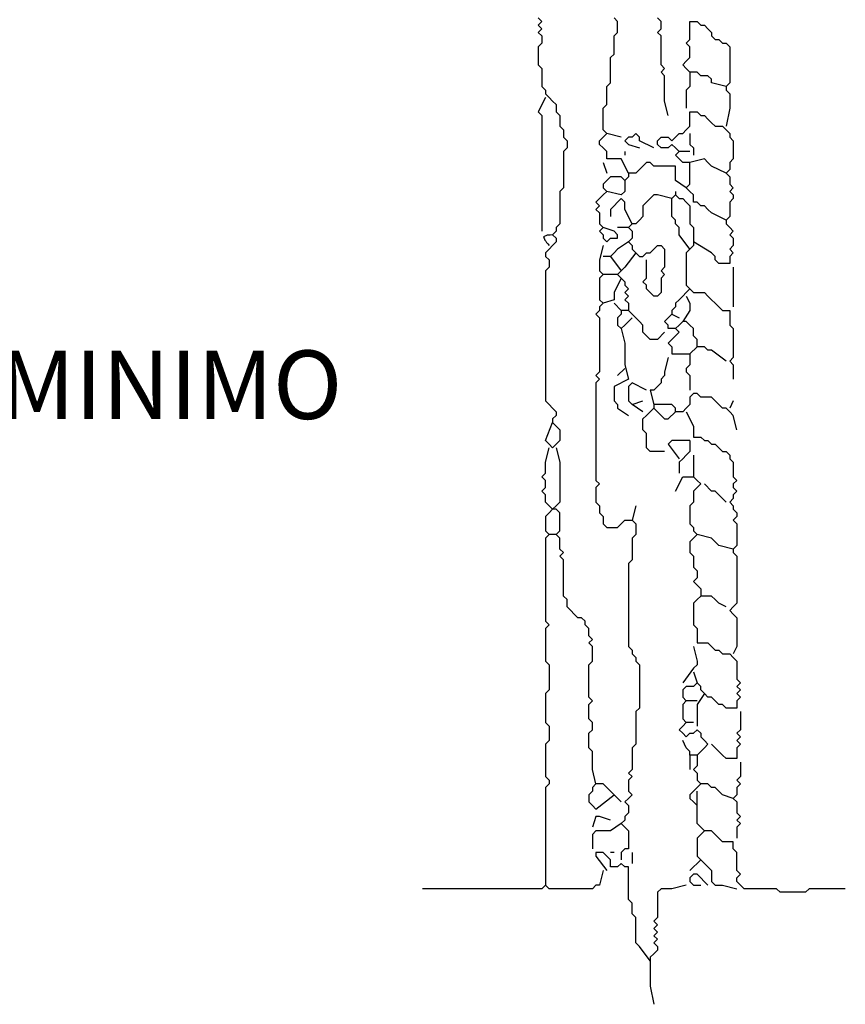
# Model space of a CAD drawing. Header units: metres. Extents: x 3221 to 4131, y 3282 to 4239.
# Tile 25 of 84: x 3272.71 to 3274.47, y 4218.23 to 4220.32. Entities that reach past the tile are written whole.
import ezdxf

# ---------------------------------------------------------------- set-up
doc = ezdxf.new("R2010")
doc.units = ezdxf.units.M
doc.styles.get("Standard").update_dxf_attribs({"font": 'arial.ttf'})

msp = doc.modelspace()

# ---------------------------------------------------------------- linework, layer by layer
for points in [[(3273.8171, 4220.3268), (3273.8248, 4220.3191), (3273.8171, 4220.3114), (3273.8248, 4220.3037), (3273.8171, 4220.296), (3273.8248, 4220.2883), (3273.8248, 4220.2806), (3273.8248, 4220.2729), (3273.8171, 4220.2652), (3273.8171, 4220.2575), (3273.8171, 4220.2498), (3273.8171, 4220.2422), (3273.8171, 4220.2345), (3273.8171, 4220.2268), (3273.8248, 4220.2191), (3273.8248, 4220.2114), (3273.8248, 4220.2037), (3273.8248, 4220.196), (3273.8248, 4220.1883), (3273.8248, 4220.1806), (3273.8325, 4220.1729), (3273.8325, 4220.1652), (3273.8402, 4220.1575), (3273.8478, 4220.1498), (3273.8555, 4220.1422), (3273.8555, 4220.1345), (3273.8555, 4220.1268), (3273.8632, 4220.1191), (3273.8632, 4220.1114), (3273.8632, 4220.1037), (3273.8632, 4220.096), (3273.8709, 4220.0883), (3273.8709, 4220.0806), (3273.8709, 4220.0729), (3273.8786, 4220.0652), (3273.8786, 4220.0575), (3273.8786, 4220.0498), (3273.8709, 4220.0422), (3273.8709, 4220.0345), (3273.8709, 4220.0268), (3273.8709, 4220.0191), (3273.8709, 4220.0114), (3273.8709, 4220.0037), (3273.8709, 4219.996), (3273.8709, 4219.9883), (3273.8709, 4219.9806), (3273.8709, 4219.9729), (3273.8709, 4219.9652), (3273.8632, 4219.9575), (3273.8632, 4219.9498), (3273.8632, 4219.9422), (3273.8632, 4219.9345), (3273.8632, 4219.9268), (3273.8632, 4219.9191), (3273.8632, 4219.9114), (3273.8632, 4219.9037), (3273.8632, 4219.896), (3273.8632, 4219.8883), (3273.8555, 4219.8806), (3273.8555, 4219.8729), (3273.8478, 4219.8652), (3273.8555, 4219.8575), (3273.8555, 4219.8498), (3273.8478, 4219.8422), (3273.8402, 4219.8345), (3273.8325, 4219.8268), (3273.8325, 4219.8191), (3273.8402, 4219.8114), (3273.8402, 4219.8037), (3273.8402, 4219.796), (3273.8325, 4219.7883), (3273.8325, 4219.7806), (3273.8325, 4219.7729), (3273.8325, 4219.7652), (3273.8325, 4219.7575), (3273.8325, 4219.7498), (3273.8325, 4219.7422), (3273.8325, 4219.7345), (3273.8325, 4219.7268), (3273.8325, 4219.7191), (3273.8325, 4219.7114), (3273.8325, 4219.7037), (3273.8325, 4219.696), (3273.8325, 4219.6883), (3273.8325, 4219.6806), (3273.8325, 4219.6729), (3273.8325, 4219.6652), (3273.8325, 4219.6575), (3273.8325, 4219.6498), (3273.8325, 4219.6422), (3273.8325, 4219.6345), (3273.8325, 4219.6268), (3273.8325, 4219.6191), (3273.8325, 4219.6114), (3273.8325, 4219.6037), (3273.8325, 4219.596), (3273.8325, 4219.5883), (3273.8325, 4219.5806), (3273.8325, 4219.5729), (3273.8325, 4219.5652), (3273.8325, 4219.5575), (3273.8325, 4219.5498), (3273.8325, 4219.5422), (3273.8325, 4219.5345), (3273.8325, 4219.5268), (3273.8325, 4219.5191), (3273.8325, 4219.5114), (3273.8402, 4219.5037), (3273.8478, 4219.496), (3273.8555, 4219.4883), (3273.8555, 4219.4806), (3273.8478, 4219.4729), (3273.8478, 4219.4652), (3273.8555, 4219.4575), (3273.8632, 4219.4498), (3273.8632, 4219.4422), (3273.8632, 4219.4345), (3273.8632, 4219.4268), (3273.8555, 4219.4191), (3273.8478, 4219.4114), (3273.8402, 4219.4191), (3273.8325, 4219.4268), (3273.8478, 4219.4652)], [(3274.0094, 4219.996), (3273.994, 4220.0268), (3273.9863, 4220.0268), (3273.9786, 4220.0268), (3273.9709, 4220.0268), (3273.9632, 4220.0268), (3273.9632, 4220.0345), (3273.9632, 4220.0422), (3273.9555, 4220.0498), (3273.9478, 4220.0575), (3273.9478, 4220.0652), (3273.9555, 4220.0729), (3273.9632, 4220.0806), (3273.9555, 4220.0883), (3273.9555, 4220.096), (3273.9555, 4220.1037), (3273.9555, 4220.1114), (3273.9555, 4220.1191), (3273.9555, 4220.1268), (3273.9555, 4220.1345), (3273.9632, 4220.1422), (3273.9632, 4220.1498), (3273.9632, 4220.1575), (3273.9632, 4220.1652), (3273.9632, 4220.1729), (3273.9632, 4220.1806), (3273.9709, 4220.1883), (3273.9709, 4220.196), (3273.9709, 4220.2037), (3273.9709, 4220.2114), (3273.9709, 4220.2191), (3273.9709, 4220.2268), (3273.9709, 4220.2345), (3273.9709, 4220.2422), (3273.9786, 4220.2498), (3273.9786, 4220.2575), (3273.9786, 4220.2652), (3273.9786, 4220.2729), (3273.9786, 4220.2806), (3273.9786, 4220.2883), (3273.9863, 4220.296), (3273.9863, 4220.3037), (3273.9863, 4220.3114), (3273.9863, 4220.3191), (3273.9786, 4220.3268)], [(3274.094, 4220.1191), (3274.0863, 4220.1498), (3274.0863, 4220.1575), (3274.0863, 4220.1652), (3274.0863, 4220.1729), (3274.0863, 4220.1806), (3274.0863, 4220.1883), (3274.0863, 4220.196), (3274.0863, 4220.2037), (3274.0786, 4220.2114), (3274.0863, 4220.2191), (3274.0786, 4220.2268), (3274.0786, 4220.2345), (3274.0786, 4220.2422), (3274.0786, 4220.2498), (3274.0786, 4220.2575), (3274.0786, 4220.2652), (3274.0786, 4220.2729), (3274.0786, 4220.2806), (3274.0786, 4220.2883), (3274.0709, 4220.296), (3274.0786, 4220.3037), (3274.0786, 4220.3114), (3274.0786, 4220.3191), (3274.0709, 4220.3268)], [(3274.2171, 4220.1806), (3274.1863, 4220.1883), (3274.1863, 4220.196), (3274.1786, 4220.2037), (3274.1709, 4220.2037), (3274.1632, 4220.2037), (3274.1555, 4220.2114), (3274.1478, 4220.2114), (3274.1402, 4220.2114), (3274.1325, 4220.2191), (3274.1248, 4220.2268), (3274.1325, 4220.2345), (3274.1402, 4220.2422), (3274.1402, 4220.2498), (3274.1402, 4220.2575), (3274.1402, 4220.2652), (3274.1325, 4220.2729), (3274.1402, 4220.2806), (3274.1402, 4220.2883), (3274.1402, 4220.296), (3274.1402, 4220.3037), (3274.1402, 4220.3114), (3274.1402, 4220.3191), (3274.1478, 4220.3191), (3274.1555, 4220.3191), (3274.1632, 4220.3114), (3274.1709, 4220.3114), (3274.1786, 4220.3037), (3274.1863, 4220.296), (3274.1863, 4220.2883), (3274.194, 4220.2806), (3274.2017, 4220.2806), (3274.2094, 4220.2729), (3274.2171, 4220.2729), (3274.2248, 4220.2652), (3274.2248, 4220.2575), (3274.2248, 4220.2498), (3274.2248, 4220.2422), (3274.2248, 4220.2345), (3274.2248, 4220.2268), (3274.2248, 4220.2191), (3274.2248, 4220.2114), (3274.2248, 4220.2037), (3274.2248, 4220.196), (3274.2248, 4220.1883), (3274.2171, 4220.1806), (3274.2171, 4220.1729), (3274.2248, 4220.1652), (3274.2248, 4220.1575), (3274.2248, 4220.1498), (3274.2248, 4220.1422), (3274.2248, 4220.1345), (3274.2171, 4220.096)], [(3274.1402, 4220.2114), (3274.1402, 4220.1806), (3274.1325, 4220.1729), (3274.1325, 4220.1652), (3274.1325, 4220.1345)], [(3273.8325, 4220.1575), (3273.8171, 4220.1268), (3273.8248, 4220.1191), (3273.8248, 4220.1114), (3273.8248, 4220.1037), (3273.8248, 4220.096), (3273.8248, 4220.0883), (3273.8248, 4220.0806), (3273.8248, 4220.0729), (3273.8248, 4220.0652), (3273.8248, 4220.0575), (3273.8248, 4220.0498), (3273.8248, 4220.0422), (3273.8248, 4220.0345), (3273.8248, 4220.0268), (3273.8248, 4220.0191), (3273.8248, 4220.0114), (3273.8248, 4220.0037), (3273.8248, 4219.996), (3273.8248, 4219.9883), (3273.8248, 4219.9806), (3273.8248, 4219.9729), (3273.8248, 4219.9652), (3273.8248, 4219.9575), (3273.8248, 4219.9498), (3273.8248, 4219.9422), (3273.8248, 4219.9345), (3273.8248, 4219.9268), (3273.8248, 4219.9191), (3273.8248, 4219.9114), (3273.8248, 4219.9037), (3273.8248, 4219.896), (3273.8248, 4219.8729)], [(3274.2171, 4219.896), (3274.1863, 4219.9114), (3274.1786, 4219.9191), (3274.1709, 4219.9268), (3274.1632, 4219.9268), (3274.1555, 4219.9345), (3274.1478, 4219.9345), (3274.1478, 4219.9422), (3274.1478, 4219.9498), (3274.1402, 4219.9575), (3274.1325, 4219.9652), (3274.1402, 4219.9729), (3274.1402, 4219.9806), (3274.1402, 4219.9883), (3274.1402, 4219.996), (3274.1402, 4220.0037), (3274.1402, 4220.0114), (3274.1402, 4220.0191), (3274.1325, 4220.0191), (3274.1248, 4220.0191), (3274.1171, 4220.0268), (3274.1094, 4220.0345), (3274.1171, 4220.0422), (3274.1094, 4220.0498), (3274.1017, 4220.0575), (3274.094, 4220.0498), (3274.0863, 4220.0498), (3274.0786, 4220.0498), (3274.0709, 4220.0575), (3274.0709, 4220.0652), (3274.0786, 4220.0729), (3274.0863, 4220.0729), (3274.094, 4220.0729), (3274.1017, 4220.0652), (3274.1094, 4220.0729), (3274.1171, 4220.0806), (3274.1248, 4220.0806), (3274.1325, 4220.0883), (3274.1402, 4220.096), (3274.1402, 4220.1037), (3274.1402, 4220.1114), (3274.1402, 4220.1191), (3274.1402, 4220.1268), (3274.1478, 4220.1268), (3274.1555, 4220.1268), (3274.1632, 4220.1191), (3274.1709, 4220.1191), (3274.1786, 4220.1114), (3274.1863, 4220.1037), (3274.194, 4220.096), (3274.2017, 4220.096), (3274.2094, 4220.096), (3274.2171, 4220.0883), (3274.2248, 4220.0806), (3274.2248, 4220.0729), (3274.2325, 4220.0652), (3274.2325, 4220.0575), (3274.2325, 4220.0498), (3274.2325, 4220.0422), (3274.2325, 4220.0345), (3274.2325, 4220.0268), (3274.2248, 4220.0191), (3274.2248, 4220.0114), (3274.2248, 4220.0037), (3274.2171, 4219.996), (3274.2248, 4219.9883), (3274.2248, 4219.9806), (3274.2248, 4219.9729), (3274.2325, 4219.9652), (3274.2248, 4219.9575), (3274.2325, 4219.9498), (3274.2325, 4219.9422), (3274.2248, 4219.9345), (3274.2248, 4219.9268), (3274.2248, 4219.9191), (3274.2248, 4219.9114), (3274.2248, 4219.9037), (3274.2171, 4219.896), (3274.2171, 4219.8883), (3274.2248, 4219.8806), (3274.2325, 4219.8729), (3274.2248, 4219.8652), (3274.2325, 4219.8575), (3274.2325, 4219.8498), (3274.2325, 4219.8422), (3274.2248, 4219.8345), (3274.2325, 4219.8268), (3274.2248, 4219.8191), (3274.2248, 4219.8114), (3274.2248, 4219.8037), (3274.2171, 4219.8037), (3274.2094, 4219.8037), (3274.2017, 4219.8037), (3274.194, 4219.8114), (3274.194, 4219.8191), (3274.1863, 4219.8268), (3274.1478, 4219.8498)], [(3273.994, 4220.0729), (3273.9632, 4220.0806)], [(3274.0632, 4220.0498), (3274.0325, 4220.0652), (3274.0325, 4220.0729), (3274.0248, 4220.0806), (3274.0171, 4220.0729), (3274.0094, 4220.0729), (3274.0017, 4220.0652), (3274.0094, 4220.0575), (3274.0325, 4220.0498)], [(3274.1402, 4220.0806), (3274.1402, 4220.0652), (3274.1402, 4220.0575), (3274.1478, 4220.0498), (3274.1478, 4220.0345)], [(3274.0017, 4220.0422), (3274.0017, 4220.0345)], [(3274.1402, 4220.0422), (3274.1171, 4220.0422)], [(3274.1325, 4219.9652), (3274.1094, 4219.9806), (3274.1094, 4219.9883), (3274.1094, 4219.996), (3274.1094, 4220.0037), (3274.1094, 4220.0114), (3274.1017, 4220.0114), (3274.094, 4220.0114), (3274.0863, 4220.0114), (3274.0786, 4220.0114), (3274.0709, 4220.0114), (3274.0632, 4220.0114), (3274.0555, 4220.0191), (3274.0478, 4220.0191), (3274.0402, 4220.0114), (3274.0325, 4220.0037), (3274.0248, 4219.996), (3274.0171, 4219.996), (3274.0094, 4219.996), (3274.0094, 4219.9883), (3274.0017, 4219.9806), (3273.994, 4219.9883), (3273.9863, 4219.9883), (3273.9786, 4219.9883), (3273.9709, 4219.9883), (3273.9632, 4219.9806), (3273.9555, 4219.9729), (3273.9555, 4219.9652), (3273.9632, 4219.9575), (3273.9555, 4219.9498), (3273.9478, 4219.9422), (3273.9402, 4219.9345), (3273.9478, 4219.9268), (3273.9402, 4219.9191), (3273.9478, 4219.9114), (3273.9478, 4219.9037), (3273.9478, 4219.896), (3273.9478, 4219.8883), (3273.9555, 4219.8806), (3273.9478, 4219.8729), (3273.9555, 4219.8652), (3273.9555, 4219.8575), (3273.9632, 4219.8498), (3273.9709, 4219.8575), (3273.9786, 4219.8575), (3273.9863, 4219.8575), (3273.9863, 4219.8652), (3273.9786, 4219.8729), (3273.9555, 4219.8806)], [(3273.9555, 4220.0191), (3273.9632, 4219.996)], [(3274.2171, 4219.996), (3274.1863, 4220.0114), (3274.1786, 4220.0191), (3274.1709, 4220.0268), (3274.1402, 4220.0191)], [(3274.0017, 4219.9806), (3274.0017, 4219.9575), (3273.994, 4219.9498), (3273.9632, 4219.9575)], [(3274.1094, 4219.9575), (3274.1094, 4219.9498)], [(3274.0171, 4219.8883), (3274.0017, 4219.9191), (3274.0017, 4219.9268), (3274.0017, 4219.9345), (3273.994, 4219.9422), (3273.9863, 4219.9345), (3273.9786, 4219.9268), (3273.9709, 4219.9191), (3273.9709, 4219.9037)], [(3274.1017, 4219.9422), (3274.0709, 4219.9498), (3274.0632, 4219.9498), (3274.0555, 4219.9422), (3274.0478, 4219.9345), (3274.0402, 4219.9268), (3274.0402, 4219.9191), (3274.0402, 4219.9114), (3274.0402, 4219.9037), (3274.0325, 4219.896), (3274.0248, 4219.8883), (3274.0171, 4219.8883), (3274.0094, 4219.8806), (3274.0171, 4219.8729), (3274.0171, 4219.8652), (3274.0171, 4219.8575), (3274.0094, 4219.8498), (3274.0171, 4219.8422), (3274.0171, 4219.8345), (3274.0248, 4219.8268), (3274.0325, 4219.8191), (3274.0402, 4219.8191), (3274.0478, 4219.8268), (3274.0555, 4219.8268), (3274.0632, 4219.8345), (3274.0709, 4219.8422), (3274.0786, 4219.8422), (3274.0863, 4219.8345), (3274.0863, 4219.8268), (3274.0863, 4219.8191), (3274.0863, 4219.8114), (3274.0863, 4219.8037), (3274.0863, 4219.796), (3274.0786, 4219.7883), (3274.0863, 4219.7806), (3274.0786, 4219.7729), (3274.0786, 4219.7652), (3274.0786, 4219.7575), (3274.0786, 4219.7498), (3274.0786, 4219.7422), (3274.0709, 4219.7345), (3274.0632, 4219.7345), (3274.0555, 4219.7422), (3274.0478, 4219.7498), (3274.0478, 4219.7575), (3274.0402, 4219.7652), (3274.0478, 4219.7729), (3274.0478, 4219.7806), (3274.0478, 4219.8114)], [(3274.1402, 4219.8345), (3274.1171, 4219.8652), (3274.1171, 4219.8729), (3274.1171, 4219.8806), (3274.1094, 4219.8883), (3274.1094, 4219.896), (3274.1017, 4219.9037), (3274.1017, 4219.9114), (3274.1017, 4219.9191), (3274.1017, 4219.9268), (3274.1017, 4219.9345), (3274.1017, 4219.9422), (3274.1094, 4219.9498), (3274.1171, 4219.9422), (3274.1248, 4219.9422), (3274.1325, 4219.9345), (3274.1402, 4219.9268), (3274.1402, 4219.9191), (3274.1402, 4219.9114), (3274.1402, 4219.9037), (3274.1402, 4219.896), (3274.1402, 4219.8883), (3274.1478, 4219.8806), (3274.1478, 4219.8729), (3274.1478, 4219.8652), (3274.1478, 4219.8575), (3274.1478, 4219.8498), (3274.1478, 4219.8422), (3274.1402, 4219.8345), (3274.1325, 4219.8268), (3274.1325, 4219.8191), (3274.1325, 4219.8114), (3274.1325, 4219.8037), (3274.1325, 4219.796), (3274.1325, 4219.7883), (3274.1325, 4219.7806), (3274.1325, 4219.7729), (3274.1325, 4219.7652), (3274.1325, 4219.7575), (3274.1402, 4219.7498), (3274.1478, 4219.7422), (3274.1555, 4219.7422), (3274.1632, 4219.7422), (3274.1709, 4219.7422), (3274.1786, 4219.7345), (3274.1863, 4219.7268), (3274.194, 4219.7191), (3274.2017, 4219.7114), (3274.2094, 4219.7037), (3274.2171, 4219.7037), (3274.2248, 4219.7037), (3274.2248, 4219.696), (3274.2248, 4219.6883), (3274.2248, 4219.6806), (3274.2248, 4219.6729), (3274.2325, 4219.6652), (3274.2325, 4219.6575), (3274.2325, 4219.6498), (3274.2325, 4219.6422), (3274.2325, 4219.6345), (3274.2325, 4219.6268), (3274.2325, 4219.6191), (3274.2325, 4219.6114), (3274.2325, 4219.6037), (3274.2248, 4219.596), (3274.2325, 4219.5883), (3274.2325, 4219.5806), (3274.2325, 4219.5729), (3274.2325, 4219.5575)], [(3274.0094, 4219.8806), (3273.9863, 4219.8806)], [(3273.8478, 4219.8652), (3273.8427, 4219.864), (3273.8389, 4219.864), (3273.8363, 4219.864), (3273.8337, 4219.8627), (3273.8299, 4219.8614), (3273.8286, 4219.8601), (3273.8299, 4219.8575), (3273.8312, 4219.8537), (3273.8337, 4219.8511), (3273.835, 4219.8486), (3273.8376, 4219.846), (3273.8402, 4219.8422)], [(3273.9555, 4219.8422), (3273.9478, 4219.8114), (3273.9478, 4219.8037), (3273.9478, 4219.796), (3273.9478, 4219.7883), (3273.9555, 4219.7806), (3273.9478, 4219.7729), (3273.9478, 4219.7652), (3273.9478, 4219.7575), (3273.9478, 4219.7498), (3273.9478, 4219.7422), (3273.9478, 4219.7345), (3273.9478, 4219.7268), (3273.9555, 4219.7191), (3273.9478, 4219.7114), (3273.9478, 4219.7037), (3273.9402, 4219.696), (3273.9478, 4219.6883), (3273.9478, 4219.6806), (3273.9478, 4219.6729), (3273.9478, 4219.6652), (3273.9478, 4219.6575), (3273.9478, 4219.6498), (3273.9478, 4219.6422), (3273.9478, 4219.6345), (3273.9478, 4219.6268), (3273.9478, 4219.6191), (3273.9478, 4219.6114), (3273.9478, 4219.6037), (3273.9478, 4219.596), (3273.9478, 4219.5883), (3273.9478, 4219.5806), (3273.9478, 4219.5729), (3273.9402, 4219.5652), (3273.9478, 4219.5575), (3273.9402, 4219.5498), (3273.9402, 4219.5422), (3273.9402, 4219.5345), (3273.9402, 4219.5268), (3273.9402, 4219.5191), (3273.9402, 4219.5114), (3273.9402, 4219.5037), (3273.9402, 4219.496), (3273.9402, 4219.4883), (3273.9402, 4219.4806), (3273.9402, 4219.4729), (3273.9402, 4219.4652), (3273.9402, 4219.4575), (3273.9402, 4219.4498), (3273.9402, 4219.4422), (3273.9402, 4219.4345), (3273.9402, 4219.4268), (3273.9402, 4219.4191), (3273.9402, 4219.4114), (3273.9402, 4219.4037), (3273.9402, 4219.396), (3273.9402, 4219.3883), (3273.9402, 4219.3806), (3273.9402, 4219.3729), (3273.9402, 4219.3652), (3273.9402, 4219.3575), (3273.9402, 4219.3498), (3273.9402, 4219.3422), (3273.9478, 4219.3345), (3273.9402, 4219.3268), (3273.9402, 4219.3191), (3273.9402, 4219.3114), (3273.9402, 4219.3037), (3273.9402, 4219.296), (3273.9478, 4219.2883), (3273.9478, 4219.2806), (3273.9478, 4219.2729), (3273.9555, 4219.2652), (3273.9555, 4219.2575), (3273.9555, 4219.2498), (3273.9632, 4219.2422), (3273.9709, 4219.2422), (3273.9786, 4219.2422), (3273.9863, 4219.2422), (3273.994, 4219.2498), (3274.0017, 4219.2575), (3274.0094, 4219.2575), (3274.0171, 4219.2575), (3274.0248, 4219.2498), (3274.0248, 4219.2422), (3274.0248, 4219.2345), (3274.0248, 4219.2268), (3274.0171, 4219.2191), (3274.0171, 4219.2114), (3274.0171, 4219.2037), (3274.0171, 4219.196), (3274.0171, 4219.1883), (3274.0171, 4219.1806), (3274.0171, 4219.1729), (3274.0094, 4219.1652), (3274.0094, 4219.1575), (3274.0094, 4219.1498), (3274.0094, 4219.1422), (3274.0094, 4219.1345), (3274.0094, 4219.1268), (3274.0094, 4219.1191), (3274.0094, 4219.1114), (3274.0094, 4219.1037), (3274.0094, 4219.096), (3274.0094, 4219.0883), (3274.0094, 4219.0806), (3274.0094, 4219.0729), (3274.0094, 4219.0652), (3274.0094, 4219.0575), (3274.0094, 4219.0498), (3274.0094, 4219.0422), (3274.0094, 4219.0345), (3274.0094, 4219.0268), (3274.0094, 4219.0191), (3274.0094, 4219.0114), (3274.0094, 4219.0037), (3274.0094, 4218.996), (3274.0094, 4218.9883), (3274.0171, 4218.9806), (3274.0171, 4218.9729), (3274.0248, 4218.9652), (3274.0248, 4218.9575), (3274.0325, 4218.9498), (3274.0325, 4218.9422), (3274.0325, 4218.9345), (3274.0325, 4218.9268), (3274.0325, 4218.9191), (3274.0325, 4218.9114), (3274.0325, 4218.9037), (3274.0325, 4218.896), (3274.0325, 4218.8883), (3274.0325, 4218.8806), (3274.0325, 4218.8729), (3274.0325, 4218.8652), (3274.0325, 4218.8575), (3274.0248, 4218.8498), (3274.0248, 4218.8422), (3274.0248, 4218.8345), (3274.0248, 4218.8268), (3274.0248, 4218.8191), (3274.0248, 4218.8114), (3274.0248, 4218.8037), (3274.0248, 4218.796), (3274.0248, 4218.7883), (3274.0248, 4218.7806), (3274.0171, 4218.7729), (3274.0171, 4218.7652), (3274.0171, 4218.7575), (3274.0171, 4218.7498), (3274.0171, 4218.7422), (3274.0171, 4218.7345), (3274.0171, 4218.7268), (3274.0094, 4218.7191), (3274.0171, 4218.7114), (3274.0094, 4218.7037), (3274.0094, 4218.696), (3274.0094, 4218.6883), (3274.0094, 4218.6806), (3274.0171, 4218.6729), (3274.0094, 4218.6652), (3274.0017, 4218.6575), (3274.0094, 4218.6498), (3274.0094, 4218.6422), (3274.0094, 4218.6345), (3274.0017, 4218.6268), (3274.0017, 4218.6191), (3273.994, 4218.6114), (3274.0017, 4218.6037), (3274.0094, 4218.596), (3274.0094, 4218.5883), (3274.0094, 4218.5806), (3274.0094, 4218.5729), (3274.0094, 4218.5652), (3274.0094, 4218.5575), (3274.0017, 4218.5575), (3273.994, 4218.5498), (3273.994, 4218.5345)], [(3274.0094, 4219.8498), (3273.9863, 4219.8345), (3273.9786, 4219.8268), (3273.9709, 4219.8191), (3273.994, 4219.7883)], [(3273.9709, 4219.8191), (3273.9555, 4219.8191)], [(3274.0248, 4219.8268), (3274.0017, 4219.796), (3273.994, 4219.7883), (3273.9863, 4219.7806), (3273.994, 4219.7729), (3274.0017, 4219.7652), (3274.0017, 4219.7575), (3274.0094, 4219.7498), (3274.0017, 4219.7422), (3274.0094, 4219.7345), (3274.0017, 4219.7268), (3274.0094, 4219.7191), (3274.0094, 4219.7037)], [(3274.2325, 4219.796), (3274.2325, 4219.7652), (3274.2325, 4219.7575), (3274.2325, 4219.7498), (3274.2325, 4219.7114)], [(3273.9863, 4219.7806), (3273.9555, 4219.7806)], [(3273.994, 4219.7729), (3273.9786, 4219.7422), (3273.9786, 4219.7345), (3273.9786, 4219.7268), (3273.9555, 4219.7191)], [(3274.1402, 4219.7498), (3274.1171, 4219.7268), (3274.1094, 4219.7191), (3274.1094, 4219.7114), (3274.1017, 4219.7037), (3274.1017, 4219.696), (3274.1171, 4219.6883)], [(3274.1325, 4219.7345), (3274.1402, 4219.7191), (3274.1402, 4219.7114), (3274.1402, 4219.7037), (3274.1248, 4219.6806)], [(3273.994, 4219.7037), (3273.9786, 4219.7191)], [(3274.0863, 4219.6575), (3274.0709, 4219.6422), (3274.0632, 4219.6422), (3274.0555, 4219.6422), (3274.0478, 4219.6498), (3274.0402, 4219.6575), (3274.0402, 4219.6652), (3274.0402, 4219.6729), (3274.0325, 4219.6806), (3274.0248, 4219.6883), (3274.0171, 4219.696), (3274.0094, 4219.7037), (3274.0017, 4219.7037), (3273.994, 4219.7037), (3273.994, 4219.696), (3273.9863, 4219.6883), (3273.9863, 4219.6806), (3273.9863, 4219.6729), (3273.994, 4219.6652), (3274.0017, 4219.6729), (3274.0171, 4219.6883)], [(3274.1094, 4219.6652), (3274.094, 4219.6652), (3274.094, 4219.6729), (3274.0863, 4219.6806), (3274.1017, 4219.696)], [(3273.994, 4219.6652), (3274.0017, 4219.6345), (3274.0017, 4219.6268), (3274.0017, 4219.6191), (3274.0017, 4219.6114), (3274.0017, 4219.6037), (3274.0017, 4219.596), (3274.0017, 4219.5883), (3274.0094, 4219.5575)], [(3274.2171, 4219.596), (3274.1863, 4219.6191), (3274.1786, 4219.6191), (3274.1709, 4219.6268), (3274.1632, 4219.6268), (3274.1555, 4219.6268), (3274.1555, 4219.6345), (3274.1555, 4219.6422), (3274.1478, 4219.6498), (3274.1478, 4219.6575), (3274.1478, 4219.6652), (3274.1402, 4219.6729), (3274.1325, 4219.6806), (3274.1248, 4219.6806), (3274.1171, 4219.6729), (3274.1094, 4219.6652), (3274.1171, 4219.6575), (3274.1094, 4219.6498), (3274.1017, 4219.6422), (3274.094, 4219.6345), (3274.1017, 4219.6268), (3274.1017, 4219.6191), (3274.1017, 4219.6114), (3274.1094, 4219.6114), (3274.1171, 4219.6114), (3274.1248, 4219.6114), (3274.1325, 4219.6114), (3274.1402, 4219.6114), (3274.1402, 4219.6037), (3274.1402, 4219.596), (3274.1402, 4219.5883), (3274.1325, 4219.5806), (3274.1325, 4219.5729), (3274.1402, 4219.5652), (3274.1402, 4219.5575), (3274.1402, 4219.5498), (3274.1402, 4219.5345)], [(3274.1555, 4219.6268), (3274.1402, 4219.6114)], [(3274.094, 4219.6037), (3274.0863, 4219.5729), (3274.0863, 4219.5652), (3274.0786, 4219.5575), (3274.0786, 4219.5498), (3274.0709, 4219.5422), (3274.0632, 4219.5345), (3274.0555, 4219.5345), (3274.0632, 4219.5037)], [(3274.0017, 4219.5806), (3273.9863, 4219.5652)], [(3274.0094, 4219.5575), (3273.9786, 4219.5422), (3273.9786, 4219.5345), (3273.9786, 4219.5268), (3273.9786, 4219.5191), (3273.9786, 4219.5114), (3273.9863, 4219.5037), (3273.9863, 4219.496), (3274.0094, 4219.4806)], [(3274.0478, 4219.5345), (3274.0171, 4219.5498), (3274.0094, 4219.5422), (3274.0094, 4219.5345), (3274.0094, 4219.5268), (3274.0094, 4219.5191), (3274.0094, 4219.5114), (3274.0171, 4219.5037), (3274.0402, 4219.5114)], [(3274.2402, 4219.4498), (3274.2325, 4219.4806), (3274.2248, 4219.4883), (3274.2171, 4219.496), (3274.2094, 4219.496), (3274.2017, 4219.5037), (3274.194, 4219.5114), (3274.1863, 4219.5191), (3274.1786, 4219.5191), (3274.1709, 4219.5191), (3274.1632, 4219.5191), (3274.1555, 4219.5268), (3274.1478, 4219.5268), (3274.1402, 4219.5191), (3274.1402, 4219.5114), (3274.1402, 4219.5037), (3274.1325, 4219.496), (3274.1248, 4219.4883), (3274.1171, 4219.4883), (3274.1094, 4219.4883), (3274.1094, 4219.496), (3274.1017, 4219.5037), (3274.094, 4219.5037), (3274.0863, 4219.5037), (3274.0786, 4219.5037), (3274.0709, 4219.5037), (3274.0632, 4219.5037), (3274.0632, 4219.496), (3274.0709, 4219.4883), (3274.0786, 4219.4806), (3274.0863, 4219.4729), (3274.094, 4219.4729), (3274.1094, 4219.4883)], [(3274.0402, 4219.4883), (3274.0171, 4219.5037)], [(3274.0863, 4219.4037), (3274.0555, 4219.4037), (3274.0478, 4219.4114), (3274.0478, 4219.4191), (3274.0478, 4219.4268), (3274.0478, 4219.4345), (3274.0478, 4219.4422), (3274.0402, 4219.4498), (3274.0402, 4219.4575), (3274.0402, 4219.4652), (3274.0402, 4219.4729), (3274.0478, 4219.4806), (3274.0632, 4219.496)], [(3274.2325, 4219.5114), (3274.2248, 4219.496)], [(3274.1325, 4219.4883), (3274.1478, 4219.4575), (3274.1478, 4219.4498), (3274.1478, 4219.4422), (3274.1478, 4219.4345), (3274.1555, 4219.4345), (3274.1632, 4219.4345), (3274.1709, 4219.4268), (3274.1786, 4219.4268), (3274.1863, 4219.4191), (3274.194, 4219.4191), (3274.2017, 4219.4114), (3274.2094, 4219.4037), (3274.2171, 4219.4037), (3274.2248, 4219.396), (3274.2248, 4219.3883), (3274.2325, 4219.3806), (3274.2325, 4219.3729), (3274.2325, 4219.3652), (3274.2325, 4219.3575), (3274.2325, 4219.3498), (3274.2402, 4219.3422), (3274.2325, 4219.3345), (3274.2325, 4219.3268), (3274.2402, 4219.3191), (3274.2325, 4219.3114), (3274.2325, 4219.3037), (3274.2248, 4219.296), (3274.2325, 4219.2883), (3274.2325, 4219.2806), (3274.2402, 4219.2729), (3274.2402, 4219.2652), (3274.2325, 4219.2575), (3274.2402, 4219.2498), (3274.2402, 4219.2422), (3274.2402, 4219.2345), (3274.2402, 4219.2268), (3274.2402, 4219.2191), (3274.2402, 4219.2114), (3274.2402, 4219.2037), (3274.2325, 4219.196), (3274.2325, 4219.1883), (3274.2402, 4219.1806), (3274.2402, 4219.1729), (3274.2402, 4219.1652), (3274.2402, 4219.1575), (3274.2402, 4219.1498), (3274.2402, 4219.1422), (3274.2402, 4219.1345), (3274.2402, 4219.1268), (3274.2402, 4219.1191), (3274.2402, 4219.1114), (3274.2402, 4219.1037), (3274.2402, 4219.096), (3274.2402, 4219.0883), (3274.2402, 4219.0806), (3274.2325, 4219.0729), (3274.2248, 4219.0652), (3274.2325, 4219.0575), (3274.2402, 4219.0498), (3274.2402, 4219.0422), (3274.2402, 4219.0345), (3274.2402, 4219.0268), (3274.2402, 4219.0191), (3274.2402, 4219.0114), (3274.2402, 4219.0037), (3274.2402, 4218.996), (3274.2402, 4218.9883), (3274.2325, 4218.9729)], [(3273.8555, 4219.4114), (3273.8632, 4219.3806), (3273.8632, 4219.3729), (3273.8632, 4219.3652), (3273.8632, 4219.3575), (3273.8632, 4219.3498), (3273.8632, 4219.3422), (3273.8632, 4219.3345), (3273.8632, 4219.3268), (3273.8632, 4219.3191), (3273.8632, 4219.3114), (3273.8632, 4219.3037), (3273.8632, 4219.296), (3273.8555, 4219.2883), (3273.8478, 4219.2806), (3273.8402, 4219.2883), (3273.8325, 4219.296), (3273.8325, 4219.3037), (3273.8325, 4219.3114), (3273.8248, 4219.3191), (3273.8325, 4219.3268), (3273.8325, 4219.3345), (3273.8325, 4219.3422), (3273.8248, 4219.3498), (3273.8325, 4219.3575), (3273.8325, 4219.3652), (3273.8325, 4219.3729), (3273.8325, 4219.3806), (3273.8402, 4219.4114)], [(3274.1402, 4219.4268), (3274.1094, 4219.4268), (3274.1017, 4219.4268), (3274.094, 4219.4191), (3274.1171, 4219.3883)], [(3274.1402, 4219.4268), (3274.1402, 4219.4037), (3274.1325, 4219.396), (3274.1248, 4219.3883), (3274.1171, 4219.3806), (3274.1171, 4219.3729), (3274.1171, 4219.3575)], [(3274.1478, 4219.396), (3274.1478, 4219.3806), (3274.1478, 4219.3729), (3274.1478, 4219.3652), (3274.1478, 4219.3498)], [(3274.1094, 4219.3191), (3274.1248, 4219.3498), (3274.1325, 4219.3498), (3274.1402, 4219.3498), (3274.1478, 4219.3498), (3274.1555, 4219.3422), (3274.1632, 4219.3345), (3274.1555, 4219.3268), (3274.1478, 4219.3191), (3274.1478, 4219.3114), (3274.1478, 4219.3037), (3274.1478, 4219.296), (3274.1402, 4219.2883), (3274.1402, 4219.2806), (3274.1402, 4219.2729), (3274.1402, 4219.2652), (3274.1402, 4219.2575), (3274.1402, 4219.2498), (3274.1478, 4219.2422), (3274.1478, 4219.2345), (3274.1555, 4219.2268), (3274.1478, 4219.2191), (3274.1402, 4219.2114), (3274.1402, 4219.2037), (3274.1402, 4219.196), (3274.1402, 4219.1883), (3274.1478, 4219.1806), (3274.1478, 4219.1729), (3274.1478, 4219.1652), (3274.1478, 4219.1575), (3274.1555, 4219.1498), (3274.1555, 4219.1422), (3274.1555, 4219.1345), (3274.1478, 4219.1268), (3274.1555, 4219.1191), (3274.1632, 4219.1114), (3274.1632, 4219.1037), (3274.1632, 4219.096), (3274.1555, 4219.0883), (3274.1478, 4219.0806), (3274.1478, 4219.0729), (3274.1478, 4219.0652), (3274.1478, 4219.0575), (3274.1478, 4219.0498), (3274.1478, 4219.0422), (3274.1478, 4219.0345), (3274.1555, 4219.0268), (3274.1555, 4219.0191), (3274.1555, 4219.0114), (3274.1555, 4219.0037), (3274.1555, 4218.996), (3274.1632, 4218.996), (3274.1709, 4218.996), (3274.1786, 4218.996), (3274.1863, 4218.9883), (3274.194, 4218.9806), (3274.2017, 4218.9806), (3274.2094, 4218.9729), (3274.2171, 4218.9729), (3274.2248, 4218.9729), (3274.2325, 4218.9652), (3274.2402, 4218.9575), (3274.2402, 4218.9498), (3274.2402, 4218.9422), (3274.2402, 4218.9345), (3274.2402, 4218.9268), (3274.2402, 4218.9191), (3274.2478, 4218.9114), (3274.2402, 4218.9037), (3274.2478, 4218.896), (3274.2402, 4218.8883), (3274.2478, 4218.8806), (3274.2402, 4218.8729), (3274.2402, 4218.8652), (3274.2402, 4218.8575), (3274.2325, 4218.8575), (3274.2248, 4218.8575), (3274.2171, 4218.8575), (3274.2094, 4218.8652), (3274.2017, 4218.8652), (3274.194, 4218.8729), (3274.1863, 4218.8806), (3274.1786, 4218.8806), (3274.1709, 4218.8883), (3274.1632, 4218.896), (3274.1632, 4218.9037), (3274.1555, 4218.9114), (3274.1478, 4218.9037), (3274.1402, 4218.9037), (3274.1325, 4218.9037), (3274.1248, 4218.896), (3274.1248, 4218.8883), (3274.1248, 4218.8806), (3274.1325, 4218.8729), (3274.1248, 4218.8652), (3274.1248, 4218.8575), (3274.1248, 4218.8498), (3274.1248, 4218.8422), (3274.1248, 4218.8345), (3274.1325, 4218.8268), (3274.1248, 4218.8191), (3274.1171, 4218.8114), (3274.1248, 4218.8037), (3274.1325, 4218.796), (3274.1402, 4218.8037), (3274.1478, 4218.8037), (3274.1555, 4218.8114), (3274.1632, 4218.8037), (3274.1632, 4218.796), (3274.1709, 4218.7883), (3274.1786, 4218.7806), (3274.1709, 4218.7729), (3274.1632, 4218.7652), (3274.1555, 4218.7575), (3274.1555, 4218.7498), (3274.1555, 4218.7422), (3274.1555, 4218.7345), (3274.1478, 4218.7268), (3274.1555, 4218.7191), (3274.1555, 4218.7114), (3274.1555, 4218.7037), (3274.1632, 4218.696), (3274.1555, 4218.6883), (3274.1478, 4218.6806), (3274.1402, 4218.6729), (3274.1402, 4218.6652), (3274.1478, 4218.6575), (3274.1555, 4218.6498), (3274.1555, 4218.6806)], [(3274.2171, 4219.296), (3274.2017, 4219.3114), (3274.194, 4219.3191), (3274.1863, 4219.3191), (3274.1709, 4219.3345)], [(3274.0248, 4219.2883), (3274.0171, 4219.2575)], [(3273.9402, 4218.696), (3273.9325, 4218.7268), (3273.9325, 4218.7345), (3273.9325, 4218.7422), (3273.9325, 4218.7498), (3273.9325, 4218.7575), (3273.9325, 4218.7652), (3273.9248, 4218.7729), (3273.9248, 4218.7806), (3273.9248, 4218.7883), (3273.9248, 4218.796), (3273.9248, 4218.8037), (3273.9325, 4218.8114), (3273.9325, 4218.8191), (3273.9325, 4218.8268), (3273.9248, 4218.8345), (3273.9248, 4218.8422), (3273.9248, 4218.8498), (3273.9248, 4218.8575), (3273.9248, 4218.8652), (3273.9325, 4218.8729), (3273.9248, 4218.8806), (3273.9248, 4218.8883), (3273.9248, 4218.896), (3273.9248, 4218.9037), (3273.9248, 4218.9114), (3273.9248, 4218.9191), (3273.9248, 4218.9268), (3273.9248, 4218.9345), (3273.9248, 4218.9422), (3273.9248, 4218.9498), (3273.9325, 4218.9575), (3273.9325, 4218.9652), (3273.9325, 4218.9729), (3273.9325, 4218.9806), (3273.9325, 4218.9883), (3273.9248, 4218.996), (3273.9325, 4219.0037), (3273.9248, 4219.0114), (3273.9248, 4219.0191), (3273.9248, 4219.0268), (3273.9171, 4219.0345), (3273.9171, 4219.0422), (3273.9094, 4219.0498), (3273.9017, 4219.0498), (3273.894, 4219.0575), (3273.8863, 4219.0652), (3273.8786, 4219.0729), (3273.8786, 4219.0806), (3273.8786, 4219.0883), (3273.8709, 4219.096), (3273.8709, 4219.1037), (3273.8709, 4219.1114), (3273.8709, 4219.1191), (3273.8709, 4219.1268), (3273.8709, 4219.1345), (3273.8709, 4219.1422), (3273.8709, 4219.1498), (3273.8709, 4219.1575), (3273.8709, 4219.1652), (3273.8709, 4219.1729), (3273.8632, 4219.1806), (3273.8709, 4219.1883), (3273.8632, 4219.196), (3273.8632, 4219.2037), (3273.8632, 4219.2114), (3273.8632, 4219.2191), (3273.8555, 4219.2268), (3273.8632, 4219.2345), (3273.8632, 4219.2422), (3273.8632, 4219.2498), (3273.8632, 4219.2575), (3273.8632, 4219.2652), (3273.8632, 4219.2729), (3273.8555, 4219.2806), (3273.8478, 4219.2806), (3273.8402, 4219.2729), (3273.8325, 4219.2652), (3273.8325, 4219.2575), (3273.8325, 4219.2498), (3273.8325, 4219.2422), (3273.8325, 4219.2345), (3273.8402, 4219.2268), (3273.8325, 4219.2191), (3273.8325, 4219.2114), (3273.8325, 4219.2037), (3273.8325, 4219.196), (3273.8325, 4219.1883), (3273.8325, 4219.1806), (3273.8325, 4219.1729), (3273.8325, 4219.1652), (3273.8325, 4219.1575), (3273.8325, 4219.1498), (3273.8325, 4219.1422), (3273.8325, 4219.1345), (3273.8325, 4219.1268), (3273.8325, 4219.1191), (3273.8325, 4219.1114), (3273.8325, 4219.1037), (3273.8325, 4219.096), (3273.8325, 4219.0883), (3273.8325, 4219.0806), (3273.8325, 4219.0729), (3273.8325, 4219.0652), (3273.8325, 4219.0575), (3273.8325, 4219.0498), (3273.8325, 4219.0422), (3273.8402, 4219.0345), (3273.8325, 4219.0268), (3273.8325, 4219.0191), (3273.8325, 4219.0114), (3273.8325, 4219.0037), (3273.8325, 4218.996), (3273.8325, 4218.9883), (3273.8325, 4218.9806), (3273.8325, 4218.9729), (3273.8325, 4218.9652), (3273.8325, 4218.9575), (3273.8402, 4218.9498), (3273.8402, 4218.9422), (3273.8402, 4218.9345), (3273.8402, 4218.9268), (3273.8402, 4218.9191), (3273.8402, 4218.9114), (3273.8402, 4218.9037), (3273.8402, 4218.896), (3273.8325, 4218.8883), (3273.8325, 4218.8806), (3273.8325, 4218.8729), (3273.8325, 4218.8652), (3273.8325, 4218.8575), (3273.8325, 4218.8498), (3273.8325, 4218.8422), (3273.8325, 4218.8345), (3273.8325, 4218.8268), (3273.8402, 4218.8191), (3273.8402, 4218.8114), (3273.8402, 4218.8037), (3273.8402, 4218.796), (3273.8402, 4218.7883), (3273.8325, 4218.7806), (3273.8325, 4218.7729), (3273.8325, 4218.7652), (3273.8325, 4218.7575), (3273.8325, 4218.7498), (3273.8325, 4218.7422), (3273.8325, 4218.7345), (3273.8325, 4218.7268), (3273.8325, 4218.7191), (3273.8325, 4218.7114), (3273.8402, 4218.7037), (3273.8402, 4218.696), (3273.8325, 4218.6883), (3273.8325, 4218.6806), (3273.8325, 4218.6729), (3273.8325, 4218.6652), (3273.8325, 4218.6575), (3273.8325, 4218.6498), (3273.8325, 4218.6422), (3273.8325, 4218.6345), (3273.8325, 4218.6268), (3273.8325, 4218.6191), (3273.8325, 4218.6114), (3273.8325, 4218.6037), (3273.8325, 4218.596), (3273.8325, 4218.5883), (3273.8325, 4218.5806), (3273.8325, 4218.5729), (3273.8325, 4218.5652), (3273.8325, 4218.5575), (3273.8325, 4218.5498), (3273.8325, 4218.5422), (3273.8325, 4218.5345), (3273.8325, 4218.5268), (3273.8325, 4218.5191), (3273.8325, 4218.5114), (3273.8325, 4218.4806)], [(3273.8555, 4219.2268), (3273.8402, 4219.2268)], [(3274.2325, 4219.196), (3274.2017, 4219.2037), (3274.194, 4219.2114), (3274.1863, 4219.2191), (3274.1555, 4219.2268)], [(3274.2171, 4219.0729), (3274.2017, 4219.0806), (3274.194, 4219.0883), (3274.1863, 4219.096), (3274.1632, 4219.096)], [(3274.1478, 4218.9883), (3274.1555, 4218.9575), (3274.1555, 4218.9498), (3274.1478, 4218.9422), (3274.1248, 4218.9114)], [(3274.1478, 4218.9345), (3274.1555, 4218.9114)], [(3274.1709, 4218.8883), (3274.1555, 4218.8652), (3274.1555, 4218.8575), (3274.1555, 4218.8498), (3274.1555, 4218.8422), (3274.1555, 4218.8345), (3274.1555, 4218.8191)], [(3274.1555, 4218.8729), (3274.1325, 4218.8729)], [(3274.2478, 4218.8498), (3274.2478, 4218.8191), (3274.2478, 4218.8114), (3274.2402, 4218.8037), (3274.2478, 4218.796), (3274.2402, 4218.7883), (3274.2478, 4218.7806), (3274.2402, 4218.7729), (3274.2402, 4218.7652), (3274.2402, 4218.7575), (3274.2402, 4218.7498), (3274.2325, 4218.7498), (3274.2248, 4218.7498), (3274.2171, 4218.7498), (3274.2094, 4218.7575), (3274.2017, 4218.7652), (3274.1863, 4218.7806)], [(3274.1478, 4218.8268), (3274.1325, 4218.8268)], [(3274.1555, 4218.7575), (3274.1402, 4218.7575), (3274.1402, 4218.7652), (3274.1325, 4218.7729), (3274.1248, 4218.7883)], [(3274.1402, 4218.7575), (3274.1402, 4218.7268)], [(3274.2478, 4218.7422), (3274.2478, 4218.7114), (3274.2402, 4218.7037), (3274.2478, 4218.696), (3274.2402, 4218.6883), (3274.2402, 4218.6806), (3274.2402, 4218.6729), (3274.2325, 4218.6652), (3274.2402, 4218.6575), (3274.2402, 4218.6498), (3274.2402, 4218.6422), (3274.2402, 4218.6345), (3274.2478, 4218.6268), (3274.2402, 4218.6191), (3274.2478, 4218.6114), (3274.2402, 4218.6037), (3274.2402, 4218.5806)], [(3273.994, 4218.6575), (3273.9632, 4218.6883), (3273.9555, 4218.696), (3273.9478, 4218.696), (3273.9402, 4218.696), (3273.9325, 4218.6883), (3273.9325, 4218.6806), (3273.9248, 4218.6729), (3273.9248, 4218.6652), (3273.9248, 4218.6575), (3273.9325, 4218.6498), (3273.9402, 4218.6422), (3273.9786, 4218.6729)], [(3274.2325, 4218.6652), (3274.2094, 4218.6729), (3274.2017, 4218.6806), (3274.194, 4218.6883), (3274.1863, 4218.6883), (3274.1786, 4218.696), (3274.1632, 4218.696)], [(3274.1709, 4218.596), (3274.1555, 4218.6114), (3274.1555, 4218.6191), (3274.1555, 4218.6268), (3274.1555, 4218.6498)], [(3273.9709, 4218.6191), (3273.9478, 4218.6268), (3273.9402, 4218.6268), (3273.9325, 4218.6037)], [(3273.994, 4218.6114), (3273.9709, 4218.596), (3273.9632, 4218.596), (3273.9555, 4218.596), (3273.9478, 4218.596), (3273.9402, 4218.596), (3273.9325, 4218.5883), (3273.9325, 4218.5806), (3273.9325, 4218.5575)], [(3274.4709, 4218.4729), (3274.4402, 4218.4729), (3274.4325, 4218.4729), (3274.4248, 4218.4729), (3274.4171, 4218.4729), (3274.4094, 4218.4729), (3274.4017, 4218.4729), (3274.394, 4218.4729), (3274.3863, 4218.4652), (3274.3786, 4218.4652), (3274.3709, 4218.4652), (3274.3632, 4218.4652), (3274.3555, 4218.4652), (3274.3478, 4218.4652), (3274.3402, 4218.4652), (3274.3325, 4218.4652), (3274.3248, 4218.4729), (3274.3171, 4218.4729), (3274.3094, 4218.4729), (3274.3017, 4218.4729), (3274.294, 4218.4729), (3274.2863, 4218.4729), (3274.2786, 4218.4729), (3274.2709, 4218.4729), (3274.2632, 4218.4729), (3274.2555, 4218.4729), (3274.2478, 4218.4806), (3274.2402, 4218.4883), (3274.2402, 4218.496), (3274.2478, 4218.5037), (3274.2402, 4218.5114), (3274.2402, 4218.5191), (3274.2402, 4218.5268), (3274.2402, 4218.5345), (3274.2402, 4218.5422), (3274.2402, 4218.5498), (3274.2325, 4218.5575), (3274.2325, 4218.5652), (3274.2325, 4218.5729), (3274.2248, 4218.5729), (3274.2171, 4218.5729), (3274.2094, 4218.5729), (3274.2017, 4218.5806), (3274.194, 4218.5883), (3274.1863, 4218.596), (3274.1786, 4218.596), (3274.1709, 4218.596), (3274.1632, 4218.5883), (3274.1555, 4218.5806), (3274.1555, 4218.5729), (3274.1555, 4218.5652), (3274.1555, 4218.5575), (3274.1555, 4218.5498), (3274.1555, 4218.5422), (3274.1632, 4218.5345), (3274.1709, 4218.5268), (3274.1786, 4218.5191), (3274.1863, 4218.5114), (3274.1863, 4218.5037), (3274.1863, 4218.496), (3274.1863, 4218.4883), (3274.194, 4218.4806), (3274.2017, 4218.4806), (3274.2094, 4218.4806), (3274.2402, 4218.4729)], [(3274.0555, 4218.3191), (3274.0325, 4218.3498), (3274.0248, 4218.3575), (3274.0248, 4218.3652), (3274.0248, 4218.3729), (3274.0248, 4218.3806), (3274.0248, 4218.3883), (3274.0248, 4218.396), (3274.0248, 4218.4037), (3274.0248, 4218.4114), (3274.0171, 4218.4191), (3274.0171, 4218.4268), (3274.0171, 4218.4345), (3274.0171, 4218.4422), (3274.0094, 4218.4498), (3274.0094, 4218.4575), (3274.0094, 4218.4652), (3274.0094, 4218.4729), (3274.0094, 4218.4806), (3274.0094, 4218.4883), (3274.0094, 4218.496), (3274.0094, 4218.5037), (3274.0094, 4218.5114), (3274.0094, 4218.5191), (3274.0017, 4218.5191), (3273.994, 4218.5268), (3273.9863, 4218.5191), (3273.9786, 4218.5191), (3273.9709, 4218.5191), (3273.9709, 4218.5268), (3273.9709, 4218.5345), (3273.9632, 4218.5422), (3273.9555, 4218.5498), (3273.9478, 4218.5498), (3273.9402, 4218.5498), (3273.9402, 4218.5422), (3273.9632, 4218.5114)], [(3273.9786, 4218.5498), (3273.9709, 4218.5498)], [(3274.0171, 4218.5498), (3274.0171, 4218.5268)], [(3274.1632, 4218.5345), (3274.1402, 4218.5114)], [(3273.9555, 4218.5114), (3273.9478, 4218.4806), (3273.9402, 4218.4806), (3273.9325, 4218.4729), (3273.9248, 4218.4729), (3273.9171, 4218.4729), (3273.9094, 4218.4729), (3273.9017, 4218.4729), (3273.894, 4218.4729), (3273.8863, 4218.4729), (3273.8786, 4218.4729), (3273.8709, 4218.4729), (3273.8632, 4218.4729), (3273.8555, 4218.4729), (3273.8478, 4218.4729), (3273.8402, 4218.4729), (3273.8325, 4218.4806), (3273.8248, 4218.4729), (3273.8171, 4218.4729), (3273.8094, 4218.4729), (3273.8017, 4218.4729), (3273.794, 4218.4729), (3273.7863, 4218.4729), (3273.7786, 4218.4729), (3273.7709, 4218.4729), (3273.7632, 4218.4729), (3273.7555, 4218.4729), (3273.7478, 4218.4729), (3273.7402, 4218.4729), (3273.7325, 4218.4729), (3273.7248, 4218.4729), (3273.7171, 4218.4729), (3273.7094, 4218.4729), (3273.7017, 4218.4729), (3273.694, 4218.4729), (3273.6863, 4218.4729), (3273.6786, 4218.4729), (3273.6709, 4218.4729), (3273.6632, 4218.4729), (3273.6555, 4218.4729), (3273.6478, 4218.4729), (3273.6402, 4218.4729), (3273.6325, 4218.4729), (3273.6248, 4218.4729), (3273.6171, 4218.4729), (3273.6094, 4218.4729), (3273.6017, 4218.4729), (3273.594, 4218.4729), (3273.5709, 4218.4729)], [(3274.1786, 4218.4806), (3274.1555, 4218.5037), (3274.1478, 4218.5037), (3274.1402, 4218.496), (3274.1402, 4218.4883), (3274.1478, 4218.4806), (3274.1632, 4218.4806)], [(3274.1325, 4218.4806), (3274.1017, 4218.4729), (3274.094, 4218.4729), (3274.0863, 4218.4729), (3274.0786, 4218.4729), (3274.0709, 4218.4652), (3274.0709, 4218.4575), (3274.0709, 4218.4498), (3274.0709, 4218.4422), (3274.0709, 4218.4345), (3274.0709, 4218.4268), (3274.0709, 4218.4191), (3274.0709, 4218.4114), (3274.0632, 4218.4037), (3274.0709, 4218.396), (3274.0632, 4218.3883), (3274.0709, 4218.3806), (3274.0632, 4218.3729), (3274.0709, 4218.3652), (3274.0632, 4218.3575), (3274.0709, 4218.3498), (3274.0709, 4218.3422), (3274.0632, 4218.3345), (3274.0555, 4218.3268), (3274.0555, 4218.3191), (3274.0555, 4218.3114), (3274.0555, 4218.3037), (3274.0555, 4218.296), (3274.0555, 4218.2883), (3274.0555, 4218.2806), (3274.0555, 4218.2729), (3274.0555, 4218.2652), (3274.0632, 4218.2268)]]:
    msp.add_lwpolyline(points)

# ---------------------------------------------------------------- texts
at = {"insert": (3271.7543, 4219.6186), "char_height": 0.145723, "attachment_point": 1}
msp.add_mtext_dynamic_manual_height_columns('ESPESOR MINIMO\\P5CM', width=2.52423, gutter_width=12.5, heights=[0], dxfattribs=at)

doc.saveas('drawing.dxf')
